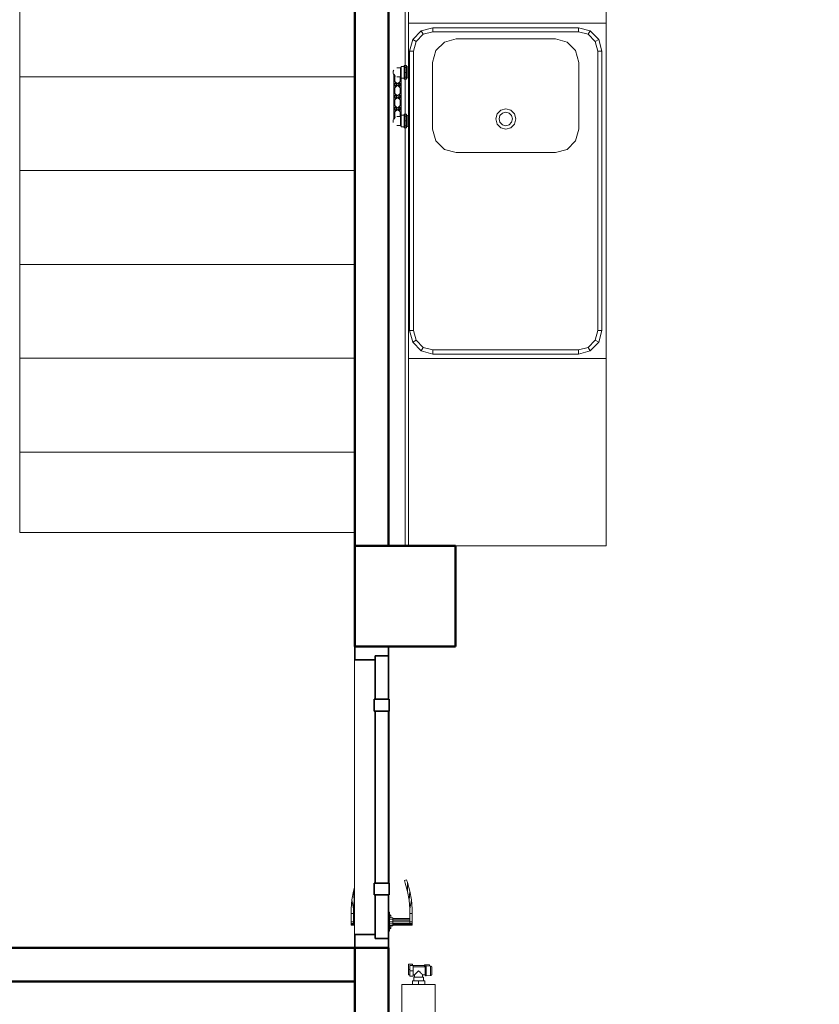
# Model space of a CAD drawing. Header units: millimetres. Extents: x 106 to 22495, y 2709 to 43185.
# Tile 51 of 76: x 14730 to 17115, y 37307 to 40246. Entities that reach past the tile are written whole.
import ezdxf

# ---------------------------------------------------------------- set-up
doc = ezdxf.new("R2010")
doc.units = ezdxf.units.MM
doc.linetypes.add('ADSK_Скрыто', pattern=[300, 150, -150])
for name, color, linetype, lineweight in [('A-COLS-____-MCUT', 52, 'Continuous', 50), ('A-COLS-____-OTLN', 52, 'Continuous', 20), ('A-DETL-____-HDLN', 90, 'ADSK_Скрыто', 9), ('A-DOOR-____-MCUT', 31, 'Continuous', 35), ('A-DOOR-____-OTLN', 31, 'Continuous', 20), ('A-GENM-____-MCUT', 13, 'Continuous', 50), ('A-GENM-____-OTLN', 13, 'Continuous', 20), ('A-WALL-____-MCUT', 113, 'Continuous', 50), ('A-WALL-____-OTLN', 113, 'Continuous', 20), ('I-FURN-____-MCUT', 30, 'Continuous', 9), ('I-FURN-____-OTLN', 30, 'Continuous', 20), ('M-EQPM-____-OTLN', 50, 'Continuous', 20), ('S-STRS-____-OTLN', 31, 'Continuous', 20)]:
    doc.layers.add(name, color=color, linetype=linetype, lineweight=lineweight)

# ---------------------------------------------------------------- blocks, each defined once
blk = doc.blocks.new('Family - 83 new-609542-В_Этаж 03_Вентиляция')
at = {"layer": 'S-STRS-____-OTLN', "color": 253}
for p, q in [((100, 220), (1100, 220)), ((100, 220), (100, -60)), ((100, -60), (1100, -60)), ((100, -60), (100, -340)), ((100, -340), (1100, -340)), ((100, -340), (100, -620)), ((100, -620), (1100, -620)), ((100, -620), (100, -900)), ((100, -900), (1100, -900)), ((100, -900), (100, -1180)), ((100, -1180), (1100, -1180)), ((100, -1180), (100, -1460)), ((100, -1460), (1100, -1460)), ((100, -1460), (100, -1740)), ((100, -1740), (1100, -1740)), ((100, -1740), (100, -2020)), ((100, -2020), (1100, -2020)), ((100, -2020), (100, -2300)), ((100, -2300), (1100, -2300)), ((100, -2300), (100, -2580)), ((100, -2580), (1100, -2580))]:
    blk.add_line(p, q, dxfattribs=at)
blk = doc.blocks.new('Family - Concrete - Structural-609543-В_Этаж 03_Вентиляция')
blk.add_blockref('Family - 83 new-609542-В_Этаж 03_Вентиляция', (0, 0))
blk = doc.blocks.new('Family - 83 new-609544-В_Этаж 03_Вентиляция')
at = {"layer": 'S-STRS-____-OTLN', "color": 253}
for p, q in [((-1000, -2300), (0, -2300)), ((0, -2580), (0, -2300)), ((100, -2580), (0, -2580)), ((-1000, -3580), (1100, -3580))]:
    blk.add_line(p, q, dxfattribs=at)
blk = doc.blocks.new('Family - Concrete - Structural-609545-В_Этаж 03_Вентиляция')
blk.add_blockref('Family - 83 new-609544-В_Этаж 03_Вентиляция', (0, 0))
blk = doc.blocks.new('Family - 83 new-609546-В_Этаж 03_Вентиляция')
at = {"layer": 'S-STRS-____-OTLN', "color": 253}
for p, q in [((-1000, 180), (0, 180)), ((0, 180), (0, -60)), ((-1000, -60), (0, -60)), ((0, -60), (0, -340)), ((-1000, -340), (0, -340)), ((0, -340), (0, -620)), ((-1000, -620), (0, -620)), ((0, -620), (0, -900)), ((-1000, -900), (0, -900)), ((0, -900), (0, -1180)), ((-1000, -1180), (0, -1180)), ((0, -1180), (0, -1460)), ((-1000, -1460), (0, -1460)), ((0, -1460), (0, -1740)), ((-1000, -1740), (0, -1740)), ((0, -1740), (0, -2020)), ((0, -2020), (-1000, -2020)), ((0, -2020), (0, -2300))]:
    blk.add_line(p, q, dxfattribs=at)
blk = doc.blocks.new('Family - Concrete - Structural-609547-В_Этаж 03_Вентиляция')
blk.add_blockref('Family - 83 new-609546-В_Этаж 03_Вентиляция', (0, 0))
blk = doc.blocks.new('Family - STAIR - 002-609548-В_Этаж 03_Вентиляция')
for name in ['Family - Concrete - Structural-609543-В_Этаж 03_Вентиляция', 'Family - Concrete - Structural-609547-В_Этаж 03_Вентиляция', 'Family - Concrete - Structural-609545-В_Этаж 03_Вентиляция']:
    blk.add_blockref(name, (0, 0))
blk = doc.blocks.new('Прямая форма - 83 new-608876-В_Этаж 03_Вентиляция')
at = {"layer": 'A-DOOR-____-MCUT', "color": 53}
for p, q in [((-422, 0), (-450, 0)), ((-450, 0), (-450, -100)), ((-422, -40), (-422, 0)), ((-292, 0), (-422, 0)), ((-422, 0), (-422, -40)), ((-257, 2.5), (-292, 2.5)), ((-292, 2.5), (-292, -42.5)), ((-292, -40), (-292, 0)), ((-257, -42.5), (-257, 2.5)), ((257, 0), (-257, 0)), ((-257, 0), (-257, -40)), ((292, 2.5), (257, 2.5)), ((257, 2.5), (257, -42.5)), ((257, -40), (257, 0)), ((292, -42.5), (292, 2.5)), ((422, 0), (292, 0)), ((292, 0), (292, -40)), ((450, 0), (422, 0)), ((422, 0), (422, -40)), ((422, -40), (422, 0)), ((450, -100), (450, 0)), ((-410, -40), (-422, -40)), ((-422, -40), (-292, -40)), ((-410, -100), (-410, -40)), ((-292, -42.5), (-257, -42.5)), ((-257, -40), (257, -40)), ((257, -42.5), (292, -42.5)), ((292, -40), (422, -40)), ((410, -40), (410, -100)), ((422, -40), (410, -40)), ((-450, -100), (-410, -100)), ((410, -100), (450, -100))]:
    blk.add_line(p, q, dxfattribs=at)
at = {"layer": 'A-DOOR-____-OTLN', "color": 253}
for p, q in [((254.6, 57.1), (280.5, 64)), ((280.5, 64), (306.9, 68.7)), ((280.5, 64), (307.8, 61.7)), ((307.8, 61.7), (282, 57.2)), ((333.6, 71), (306.9, 68.7)), ((306.9, 68.7), (333.9, 64)), ((307.8, 61.7), (333.9, 64)), ((347, 71), (333.6, 71)), ((333.9, 64), (347, 64)), ((347, 64), (347, 71)), ((347, 71), (372, 71)), ((347, 64), (347, 71)), ((372, 64), (347, 64)), ((362, 13), (362, 64)), ((363.3, 64), (363.3, 13)), ((367, 64), (367, 13)), ((372, 71), (377, 71)), ((372, 64), (372, 71)), ((372, 13), (372, 64)), ((377, 64), (372, 64)), ((377, 64), (372, 64)), ((377, 71), (380.7, 71)), ((377, 64), (377, 71)), ((377, 13), (377, 64)), ((377, 64), (380.7, 64)), ((380.7, 64), (377, 64)), ((380.7, 71), (382, 71)), ((380.7, 64), (380.7, 71)), ((380.7, 64), (382, 64)), ((380.7, 13), (380.7, 64)), ((382, 64), (380.7, 64)), ((382, 64), (382, 71)), ((382, 13), (382, 64)), ((246.5, 54.1), (254.6, 57.1)), ((248.8, 47.5), (246.5, 54.1)), ((256.7, 50.4), (248.8, 47.5)), ((254.6, 57.1), (282, 57.2)), ((282, 57.2), (256.7, 50.4)), ((-257, 2.5), (-253.6, 2.5)), ((-253.6, 2.5), (-250.3, 2.5)), ((-253.6, 1), (-253.6, 2.5)), ((-250.3, 2.5), (-247, 2.5)), ((-250.3, 1), (-250.3, 2.5)), ((-247, 2.5), (-243.9, 2.5)), ((-247, 1), (-247, 2.5)), ((-243.9, 2.5), (-240.9, 2.5)), ((-243.9, 1), (-243.9, 2.5)), ((-240.9, 2.5), (-238, 2.5)), ((-240.9, 1), (-240.9, 2.5)), ((-238, 2.5), (-235.3, 2.5)), ((-238, 1), (-238, 2.5)), ((-235.3, 2.5), (-232.7, 2.5)), ((-235.3, 1), (-235.3, 2.5)), ((-232.7, 2.5), (-230.3, 2.5)), ((-232.7, 1), (-232.7, 2.5)), ((-230.3, 2.5), (-227.9, 2.5)), ((-230.3, 1), (-230.3, 2.5)), ((-227.9, 2.5), (-225.8, 2.5)), ((-227.9, 1), (-227.9, 2.5)), ((-225.8, 2.5), (-223.8, 2.5)), ((-225.8, 1), (-225.8, 2.5)), ((-223.8, 2.5), (-222, 2.5)), ((-223.8, 1), (-223.8, 2.5)), ((-222, 2.5), (0, 2.5)), ((-222, 1), (-222, 2.5)), ((0, 2.5), (222, 2.5)), ((222, 2.5), (223.8, 2.5)), ((222, 1), (222, 2.5)), ((223.8, 2.5), (225.8, 2.5)), ((223.8, 1), (223.8, 2.5)), ((225.8, 2.5), (227.9, 2.5)), ((225.8, 1), (225.8, 2.5)), ((227.9, 2.5), (230.3, 2.5)), ((227.9, 1), (227.9, 2.5)), ((230.3, 2.5), (232.7, 2.5)), ((230.3, 1), (230.3, 2.5)), ((232.7, 2.5), (235.3, 2.5)), ((232.7, 1), (232.7, 2.5)), ((235.3, 2.5), (238, 2.5)), ((235.3, 1), (235.3, 2.5)), ((238, 2.5), (240.9, 2.5)), ((238, 1), (238, 2.5)), ((240.9, 2.5), (243.9, 2.5)), ((240.9, 1), (240.9, 2.5)), ((243.9, 2.5), (247, 2.5)), ((243.9, 1), (243.9, 2.5)), ((247, 2.5), (250.3, 2.5)), ((247, 1), (247, 2.5)), ((250.3, 2.5), (253.6, 2.5)), ((250.3, 1), (250.3, 2.5)), ((253.6, 2.5), (257, 2.5)), ((253.6, 1), (253.6, 2.5)), ((400.5, 3), (343.5, 3)), ((343.5, 3), (343.5, 1)), ((350, 3), (352, 7)), ((354.7, 7), (352, 7)), ((352.9, 3), (354.7, 7)), ((354.7, 7), (359.4, 7)), ((359, 3), (360, 13)), ((361.6, 13), (360, 13)), ((360.7, 3), (361.6, 13)), ((361.6, 13), (366, 13)), ((366, 13), (365.5, 3)), ((366, 13), (372, 13)), ((372, 13), (378, 13)), ((372, 13), (372, 3)), ((378, 13), (382.4, 13)), ((378, 13), (378.5, 3)), ((382.4, 13), (384, 13)), ((382.4, 13), (383.3, 3)), ((384, 13), (385, 3)), ((384.6, 7), (389.3, 7)), ((389.3, 7), (392, 7)), ((389.3, 7), (391.1, 3)), ((392, 7), (394, 3)), ((400.5, 1), (400.5, 3)), ((280.5, -104), (269.3, -101)), ((307.8, -101.7), (280.5, -104)), ((280.5, -104), (306.9, -108.7)), ((303.7, -101), (307.8, -101.7)), ((333.9, -104), (306.9, -108.7)), ((306.9, -108.7), (333.6, -111)), ((307.8, -101.7), (333.9, -104)), ((333.6, -111), (347, -111)), ((347, -104), (333.9, -104)), ((347, -111), (347, -104)), ((347, -104), (372, -104)), ((347, -111), (347, -104)), ((372, -111), (347, -111)), ((362, -104), (362, -101)), ((363.3, -101), (363.3, -104)), ((367, -101), (367, -104)), ((372, -104), (372, -101)), ((377, -104), (372, -104)), ((372, -104), (377, -104)), ((372, -111), (372, -104)), ((377, -111), (372, -111)), ((377, -104), (377, -101)), ((380.7, -104), (377, -104)), ((377, -104), (380.7, -104)), ((377, -111), (377, -104)), ((380.7, -111), (377, -111)), ((380.7, -104), (380.7, -101)), ((382, -104), (380.7, -104)), ((380.7, -104), (382, -104)), ((380.7, -111), (380.7, -104)), ((382, -111), (380.7, -111)), ((382, -104), (382, -101)), ((382, -111), (382, -104))]:
    blk.add_line(p, q, dxfattribs=at)
blk = doc.blocks.new('Прямая форма - DOO - 006-611937-В_Этаж 03_Вентиляция')
blk.add_blockref('Прямая форма - 83 new-608876-В_Этаж 03_Вентиляция', (450, 100))
blk = doc.blocks.new('Прямая форма - 83 new-611976-В_Этаж 03_Вентиляция')
at = {"layer": 'I-FURN-____-MCUT', "color": 133}
for p, q in [((0, 0), (-2400, 0)), ((-2400, 0), (-2400, -10)), ((0, -2142.9), (0, 0)), ((-2400, -10), (-10, -10)), ((-10, -10), (-10, -2142.9)), ((-10, -2142.9), (0, -2142.9))]:
    blk.add_line(p, q, dxfattribs=at)
at = {"layer": 'I-FURN-____-OTLN', "color": 253}
for p, q in [((-1840.4, -600), (-1840.4, -10)), ((-1840.4, -600), (-1840.4, -10)), ((-1818, -48), (-1792.4, -22.4)), ((-1792.4, -22.4), (-1757.4, -13)), ((-1792.4, -22.4), (-1786.4, -32.8)), ((-1757.4, -25), (-1786.4, -32.8)), ((-1757.4, -13), (-923.4, -13)), ((-1757.4, -25), (-1757.4, -13)), ((-923.4, -25), (-1757.4, -25)), ((-923.4, -13), (-888.4, -22.4)), ((-923.4, -25), (-923.4, -13)), ((-894.4, -32.8), (-923.4, -25)), ((-894.4, -32.8), (-888.4, -22.4)), ((-888.4, -22.4), (-862.8, -48)), ((-840.4, -10), (-840.4, -600)), ((-840.4, -600), (-840.4, -10)), ((-1827.4, -83), (-1818, -48)), ((-1807.7, -54), (-1818, -48)), ((-1807.7, -54), (-1815.4, -83)), ((-1786.4, -32.8), (-1807.7, -54)), ((-873.2, -54), (-894.4, -32.8)), ((-873.2, -54), (-862.8, -48)), ((-865.4, -83), (-873.2, -54)), ((-862.8, -48), (-853.4, -83)), ((-1827.4, -517), (-1827.4, -83)), ((-1815.4, -83), (-1827.4, -83)), ((-1815.4, -83), (-1815.4, -517)), ((-1155.9, -82), (-1190.9, -91.4)), ((-956.9, -82), (-1155.9, -82)), ((-921.9, -91.4), (-956.9, -82)), ((-865.4, -517), (-865.4, -83)), ((-865.4, -83), (-853.4, -83)), ((-853.4, -83), (-853.4, -517)), ((-1216.5, -117), (-1225.9, -152)), ((-1190.9, -91.4), (-1216.5, -117)), ((-896.3, -117), (-921.9, -91.4)), ((-886.9, -152), (-896.3, -117)), ((-2400, -150), (-2400, -600)), ((-1225.9, -152), (-1225.9, -448)), ((-886.9, -448), (-886.9, -152)), ((-1155.9, -300), (-1151.9, -285)), ((-1151.9, -285), (-1140.9, -274)), ((-1145.9, -300), (-1143.2, -290)), ((-1143.2, -290), (-1135.9, -282.7)), ((-1140.9, -274), (-1125.9, -270)), ((-1135.9, -282.7), (-1125.9, -280)), ((-1125.9, -270), (-1110.9, -274)), ((-1125.9, -280), (-1115.9, -282.7)), ((-1115.9, -282.7), (-1108.6, -290)), ((-1110.9, -274), (-1099.9, -285)), ((-1108.6, -290), (-1105.9, -300)), ((-1099.9, -285), (-1095.9, -300)), ((-1151.9, -315), (-1155.9, -300)), ((-1140.9, -326), (-1151.9, -315)), ((-1143.2, -310), (-1145.9, -300)), ((-1135.9, -317.3), (-1143.2, -310)), ((-1125.9, -320), (-1135.9, -317.3)), ((-1115.9, -317.3), (-1125.9, -320)), ((-1108.6, -310), (-1115.9, -317.3)), ((-1099.9, -315), (-1110.9, -326)), ((-1105.9, -300), (-1108.6, -310)), ((-1095.9, -300), (-1099.9, -315)), ((-1125.9, -330), (-1140.9, -326)), ((-1110.9, -326), (-1125.9, -330)), ((-1225.9, -448), (-1216.5, -483)), ((-896.3, -483), (-886.9, -448)), ((-1216.5, -483), (-1190.9, -508.6)), ((-921.9, -508.6), (-896.3, -483)), ((-1818, -552), (-1827.4, -517)), ((-1815.4, -517), (-1827.4, -517)), ((-1815.4, -517), (-1807.7, -546)), ((-1190.9, -508.6), (-1155.9, -518)), ((-1155.9, -518), (-956.9, -518)), ((-956.9, -518), (-921.9, -508.6)), ((-873.2, -546), (-865.4, -517)), ((-865.4, -517), (-853.4, -517)), ((-853.4, -517), (-862.8, -552)), ((-1807.7, -546), (-1818, -552)), ((-1792.4, -577.6), (-1818, -552)), ((-1807.7, -546), (-1786.4, -567.2)), ((-894.4, -567.2), (-873.2, -546)), ((-862.8, -552), (-888.4, -577.6)), ((-873.2, -546), (-862.8, -552)), ((-1786.4, -567.2), (-1792.4, -577.6)), ((-1757.4, -587), (-1792.4, -577.6)), ((-1786.4, -567.2), (-1757.4, -575)), ((-1757.4, -575), (-923.4, -575)), ((-1757.4, -575), (-1757.4, -587)), ((-923.4, -587), (-1757.4, -587)), ((-923.4, -575), (-894.4, -567.2)), ((-923.4, -575), (-923.4, -587)), ((-888.4, -577.6), (-923.4, -587)), ((-894.4, -567.2), (-888.4, -577.6)), ((-2400, -600), (-1840.4, -600)), ((-840.4, -600), (-1840.4, -600)), ((-600, -600), (-840.4, -600)), ((-600, -2142.9), (-600, -600)), ((-510, -1360.7), (-530, -1380.7)), ((-510, -1360.7), (-530, -1380.7)), ((-530, -1380.7), (-530, -1880.7)), ((-530, -1380.7), (-530, -1880.7)), ((-90, -1360.7), (-510, -1360.7)), ((-90, -1360.7), (-510, -1360.7)), ((-410, -1380.7), (-427.4, -1382.2)), ((-392.6, -1382.2), (-410, -1380.7)), ((-70, -1380.7), (-90, -1360.7)), ((-70, -1380.7), (-90, -1360.7)), ((-70, -1880.7), (-70, -1380.7)), ((-70, -1880.7), (-70, -1380.7)), ((-474.3, -1404.1), (-486.6, -1416.4)), ((-460, -1394.1), (-474.3, -1404.1)), ((-444.2, -1386.7), (-460, -1394.1)), ((-427.4, -1382.2), (-444.2, -1386.7)), ((-375.8, -1386.7), (-392.6, -1382.2)), ((-360, -1394.1), (-375.8, -1386.7)), ((-345.7, -1404.1), (-360, -1394.1)), ((-333.4, -1416.4), (-345.7, -1404.1)), ((-205.7, -1410.2), (-217.5, -1415.8)), ((-193, -1406.8), (-205.7, -1410.2)), ((-180, -1405.7), (-193, -1406.8)), ((-167, -1406.8), (-180, -1405.7)), ((-154.3, -1410.2), (-167, -1406.8)), ((-142.5, -1415.8), (-154.3, -1410.2)), ((-496.6, -1430.7), (-504, -1446.5)), ((-486.6, -1416.4), (-496.6, -1430.7)), ((-323.4, -1430.7), (-333.4, -1416.4)), ((-316, -1446.5), (-323.4, -1430.7)), ((-237.5, -1432.5), (-245, -1443.2)), ((-228.2, -1423.3), (-237.5, -1432.5)), ((-217.5, -1415.8), (-228.2, -1423.3)), ((-131.8, -1423.3), (-142.5, -1415.8)), ((-122.5, -1432.5), (-131.8, -1423.3)), ((-115, -1443.2), (-122.5, -1432.5)), ((-508.5, -1463.3), (-510, -1480.7)), ((-504, -1446.5), (-508.5, -1463.3)), ((-311.5, -1463.3), (-316, -1446.5)), ((-310, -1480.7), (-311.5, -1463.3)), ((-253.9, -1467.7), (-255, -1480.7)), ((-250.5, -1455.1), (-253.9, -1467.7)), ((-245, -1443.2), (-250.5, -1455.1)), ((-109.5, -1455.1), (-115, -1443.2)), ((-106.1, -1467.7), (-109.5, -1455.1)), ((-105, -1480.7), (-106.1, -1467.7)), ((-510, -1480.7), (-508.5, -1498.1)), ((-508.5, -1498.1), (-504, -1514.9)), ((-316, -1514.9), (-311.5, -1498.1)), ((-311.5, -1498.1), (-310, -1480.7)), ((-255, -1480.7), (-253.9, -1493.7)), ((-253.9, -1493.7), (-250.5, -1506.4)), ((-109.5, -1506.4), (-106.1, -1493.7)), ((-106.1, -1493.7), (-105, -1480.7)), ((-504, -1514.9), (-496.6, -1530.7)), ((-323.4, -1530.7), (-316, -1514.9)), ((-250.5, -1506.4), (-245, -1518.2)), ((-245, -1518.2), (-237.5, -1528.9)), ((-122.5, -1528.9), (-115, -1518.2)), ((-115, -1518.2), (-109.5, -1506.4)), ((-496.6, -1530.7), (-486.6, -1545)), ((-486.6, -1545), (-474.3, -1557.3)), ((-474.3, -1557.3), (-460, -1567.3)), ((-360, -1567.3), (-345.7, -1557.3)), ((-345.7, -1557.3), (-333.4, -1545)), ((-333.4, -1545), (-323.4, -1530.7)), ((-237.5, -1528.9), (-228.2, -1538.2)), ((-228.2, -1538.2), (-217.5, -1545.7)), ((-217.5, -1545.7), (-205.7, -1551.2)), ((-205.7, -1551.2), (-193, -1554.6)), ((-193, -1554.6), (-180, -1555.7)), ((-180, -1555.7), (-167, -1554.6)), ((-167, -1554.6), (-154.3, -1551.2)), ((-154.3, -1551.2), (-142.5, -1545.7)), ((-142.5, -1545.7), (-131.8, -1538.2)), ((-131.8, -1538.2), (-122.5, -1528.9)), ((-460, -1567.3), (-444.2, -1574.7)), ((-444.2, -1574.7), (-427.4, -1579.2)), ((-427.4, -1579.2), (-410, -1580.7)), ((-410, -1580.7), (-392.6, -1579.2)), ((-392.6, -1579.2), (-375.8, -1574.7)), ((-375.8, -1574.7), (-360, -1567.3)), ((-254.3, -1704.1), (-266.6, -1716.4)), ((-240, -1694.1), (-254.3, -1704.1)), ((-224.2, -1686.7), (-240, -1694.1)), ((-207.4, -1682.2), (-224.2, -1686.7)), ((-190, -1680.7), (-207.4, -1682.2)), ((-172.6, -1682.2), (-190, -1680.7)), ((-155.8, -1686.7), (-172.6, -1682.2)), ((-140, -1694.1), (-155.8, -1686.7)), ((-125.7, -1704.1), (-140, -1694.1)), ((-113.4, -1716.4), (-125.7, -1704.1)), ((-467.5, -1732.5), (-475, -1743.2)), ((-458.2, -1723.3), (-467.5, -1732.5)), ((-447.5, -1715.8), (-458.2, -1723.3)), ((-435.7, -1710.2), (-447.5, -1715.8)), ((-423, -1706.8), (-435.7, -1710.2)), ((-410, -1705.7), (-423, -1706.8)), ((-397, -1706.8), (-410, -1705.7)), ((-384.3, -1710.2), (-397, -1706.8)), ((-372.5, -1715.8), (-384.3, -1710.2)), ((-361.8, -1723.3), (-372.5, -1715.8)), ((-352.5, -1732.5), (-361.8, -1723.3)), ((-345, -1743.2), (-352.5, -1732.5)), ((-276.6, -1730.7), (-284, -1746.5)), ((-266.6, -1716.4), (-276.6, -1730.7)), ((-103.4, -1730.7), (-113.4, -1716.4)), ((-96, -1746.5), (-103.4, -1730.7)), ((-480.5, -1755.1), (-483.9, -1767.7)), ((-475, -1743.2), (-480.5, -1755.1)), ((-339.5, -1755.1), (-345, -1743.2)), ((-336.1, -1767.7), (-339.5, -1755.1)), ((-288.5, -1763.3), (-290, -1780.7)), ((-284, -1746.5), (-288.5, -1763.3)), ((-91.5, -1763.3), (-96, -1746.5)), ((-90, -1780.7), (-91.5, -1763.3)), ((-483.9, -1767.7), (-485, -1780.7)), ((-485, -1780.7), (-483.9, -1793.7)), ((-335, -1780.7), (-336.1, -1767.7)), ((-336.1, -1793.7), (-335, -1780.7)), ((-290, -1780.7), (-288.5, -1798.1)), ((-91.5, -1798.1), (-90, -1780.7)), ((-483.9, -1793.7), (-480.5, -1806.4)), ((-480.5, -1806.4), (-475, -1818.2)), ((-475, -1818.2), (-467.5, -1828.9)), ((-352.5, -1828.9), (-345, -1818.2)), ((-345, -1818.2), (-339.5, -1806.4)), ((-339.5, -1806.4), (-336.1, -1793.7)), ((-288.5, -1798.1), (-284, -1814.9)), ((-284, -1814.9), (-276.6, -1830.7)), ((-103.4, -1830.7), (-96, -1814.9)), ((-96, -1814.9), (-91.5, -1798.1)), ((-467.5, -1828.9), (-458.2, -1838.2)), ((-458.2, -1838.2), (-447.5, -1845.7)), ((-447.5, -1845.7), (-435.7, -1851.2)), ((-435.7, -1851.2), (-423, -1854.6)), ((-397, -1854.6), (-384.3, -1851.2)), ((-384.3, -1851.2), (-372.5, -1845.7)), ((-372.5, -1845.7), (-361.8, -1838.2)), ((-361.8, -1838.2), (-352.5, -1828.9)), ((-276.6, -1830.7), (-266.6, -1845)), ((-266.6, -1845), (-254.3, -1857.3)), ((-125.7, -1857.3), (-113.4, -1845)), ((-113.4, -1845), (-103.4, -1830.7)), ((-530, -1880.7), (-510, -1900.7)), ((-530, -1880.7), (-510, -1900.7)), ((-423, -1854.6), (-410, -1855.7)), ((-410, -1855.7), (-397, -1854.6)), ((-254.3, -1857.3), (-240, -1867.3)), ((-240, -1867.3), (-224.2, -1874.7)), ((-224.2, -1874.7), (-207.4, -1879.2)), ((-207.4, -1879.2), (-190, -1880.7)), ((-190, -1880.7), (-172.6, -1879.2)), ((-172.6, -1879.2), (-155.8, -1874.7)), ((-155.8, -1874.7), (-140, -1867.3)), ((-140, -1867.3), (-125.7, -1857.3)), ((-70, -1880.7), (-90, -1900.7)), ((-90, -1900.7), (-70, -1880.7)), ((-90, -1900.7), (-510, -1900.7)), ((-510, -1900.7), (-90, -1900.7)), ((-10, -2142.9), (-600, -2142.9))]:
    blk.add_line(p, q, dxfattribs=at)
blk = doc.blocks.new('Прямая форма - FU - 053-611977-В_Этаж 03_Вентиляция')
blk.add_blockref('Прямая форма - 83 new-611976-В_Этаж 03_Вентиляция', (0, 0))
blk = doc.blocks.new('Прямая форма - 83 new-612035-В_Этаж 03_Вентиляция')
at = {"layer": 'A-WALL-____-MCUT', "color": 9}
for p, q in [((1649.6, 100), (900, 100)), ((900, 100), (900, 0)), ((1649.6, 0), (1649.6, 100)), ((900, 0), (1649.6, 0))]:
    blk.add_line(p, q, dxfattribs=at)
blk = doc.blocks.new('Прямая форма - SW - 011-612036-В_Этаж 03_Вентиляция')
blk.add_blockref('Прямая форма - 83 new-612035-В_Этаж 03_Вентиляция', (0, 0))
blk = doc.blocks.new('Family - DOO - 006-612038-В_Этаж 03_Вентиляция')
at = {"layer": 'A-GENM-____-MCUT', "lineweight": 9}
for p, q in [((450, 101), (-450, 101)), ((-450, 101), (-450, -1)), ((450, -1), (450, 101)), ((-450, -1), (450, -1))]:
    blk.add_line(p, q, dxfattribs=at)
blk = doc.blocks.new('Прямая форма - 83 new-612756-В_Этаж 03_Вентиляция')
at = {"layer": 'A-COLS-____-MCUT', "color": 9}
for p, q in [((26910.3, 38675.8), (26610.3, 38675.8)), ((26610.3, 38675.8), (26610.3, 38375.8)), ((26910.3, 38375.8), (26910.3, 38675.8)), ((26610.3, 38375.8), (26910.3, 38375.8))]:
    blk.add_line(p, q, dxfattribs=at)
blk = doc.blocks.new('Прямая форма - CRE - 002-612757-В_Этаж 03_Вентиляция')
blk.add_blockref('Прямая форма - 83 new-612756-В_Этаж 03_Вентиляция', (-26760.3, -38525.8))
blk = doc.blocks.new('Прямая форма - 83 new-612873-В_Этаж 03_Вентиляция')
at = {"layer": 'A-WALL-____-MCUT', "color": 9}
for p, q in [((0, 100), (0, 0)), ((1261.5, 100), (0, 100)), ((3800, 100), (1301.5, 100)), ((3800, 0), (3800, 100)), ((0, 0), (3800, 0))]:
    blk.add_line(p, q, dxfattribs=at)
blk = doc.blocks.new('Прямая форма - SW - 007-612874-В_Этаж 03_Вентиляция')
blk.add_blockref('Прямая форма - 83 new-612873-В_Этаж 03_Вентиляция', (0, 0))
blk = doc.blocks.new('Прямая форма - 83 new-613557-В_Этаж 03_Вентиляция')
at = {"layer": 'A-WALL-____-MCUT', "color": 9}
for p, q in [((0, 100), (0, 0)), ((2100, 100), (0, 100)), ((2100, 0), (2100, 100)), ((0, 0), (2100, 0))]:
    blk.add_line(p, q, dxfattribs=at)
blk = doc.blocks.new('Прямая форма - SW - 010-613558-В_Этаж 03_Вентиляция')
blk.add_blockref('Прямая форма - 83 new-613557-В_Этаж 03_Вентиляция', (0, 0))
blk = doc.blocks.new('Прямая форма - CRE - 002-613581-В_Этаж 03_Вентиляция')
blk.add_blockref('Прямая форма - 83 new-612756-В_Этаж 03_Вентиляция', (-26760.3, -38525.8))
blk = doc.blocks.new('83 new_ifc_RVT-1-В_Этаж 03_Вентиляция')
at = {"layer": 'A-COLS-____-OTLN', "color": 253, "lineweight": 20}
for name in ['Прямая форма - CRE - 002-612757-В_Этаж 03_Вентиляция', 'Прямая форма - CRE - 002-613581-В_Этаж 03_Вентиляция']:
    blk.add_blockref(name, (26760.3, 38525.8), dxfattribs=at)
at = {"layer": 'A-DOOR-____-OTLN', "color": 253, "lineweight": 20, "rotation": 270}
blk.add_blockref('Прямая форма - DOO - 006-611937-В_Этаж 03_Вентиляция', (26610.3, 38375.8), dxfattribs=at)
at = {"layer": 'A-GENM-____-OTLN', "color": 253, "lineweight": 20, "rotation": 270}
blk.add_blockref('Family - DOO - 006-612038-В_Этаж 03_Вентиляция', (26610.3, 37925.8), dxfattribs=at)
at = {"layer": 'A-WALL-____-OTLN', "color": 253, "lineweight": 20, "rotation": 270}
for name, p in [('Прямая форма - SW - 007-612874-В_Этаж 03_Вентиляция', (26610.3, 42475.8)), ('Прямая форма - SW - 011-612036-В_Этаж 03_Вентиляция', (26610.3, 38375.8))]:
    blk.add_blockref(name, p, dxfattribs=at)
at = {"layer": 'A-WALL-____-OTLN', "color": 253, "lineweight": 20}
blk.add_blockref('Прямая форма - SW - 010-613558-В_Этаж 03_Вентиляция', (24510.3, 37375.8), dxfattribs=at)
at = {"layer": 'I-FURN-____-OTLN', "color": 253, "lineweight": 20, "rotation": 90}
blk.add_blockref('Прямая форма - FU - 053-611977-В_Этаж 03_Вентиляция', (26760.3, 41075.8), dxfattribs=at)
at = {"layer": 'S-STRS-____-OTLN', "color": 253, "lineweight": 20, "rotation": 180}
blk.add_blockref('Family - STAIR - 002-609548-В_Этаж 03_Вентиляция', (25610.3, 38895.8), dxfattribs=at)
blk = doc.blocks.new('VTp_724_0 Водорозетка двойная - VTp_724_0-V6-В_Этаж 03_Вентиляция')
at = {"layer": 'M-EQPM-____-OTLN'}
for p, q in [((-88.9, 32), (-89.8, 27.2)), ((-56.2, 32), (-88.9, 32)), ((-55.3, 27.2), (-56.2, 32)), ((56.1, 32), (55.2, 27.2)), ((88.8, 32), (56.1, 32)), ((89.7, 27.2), (88.8, 32)), ((-92.6, 26.1), (-86.7, 26.1)), ((-92.6, 19.4), (-92.6, 26.1)), ((-86.7, 19.4), (-92.6, 19.4)), ((-89.8, 27.2), (-89.8, 26.1)), ((-55.3, 27.2), (-89.8, 27.2)), ((-89.8, 19.4), (-89.8, 10.4)), ((-89.8, 10.4), (-85.9, 8.8)), ((-56, 10.4), (-89.8, 10.4)), ((-86.7, 26.1), (-72.5, 26.1)), ((-86.7, 19.4), (-86.7, 26.1)), ((-72.5, 19.4), (-86.7, 19.4)), ((-85.9, 8.8), (-85.9, 0)), ((-60.1, 8.8), (-85.9, 8.8)), ((-72.5, 26.1), (-58.3, 26.1)), ((-72.5, 19.4), (-72.5, 26.1)), ((-58.3, 19.4), (-72.5, 19.4)), ((-60.1, 8.8), (-60.1, 8)), ((-60.1, 8), (-45.3, 8)), ((-59.1, 0), (-59.1, 8)), ((-58.3, 26.1), (-52.4, 26.1)), ((-58.3, 26.1), (-58.3, 19.4)), ((-52.4, 19.4), (-58.3, 19.4)), ((56, 11), (-56, 11)), ((-56, 11), (-56, 10.4)), ((-55.3, 26.1), (-55.3, 27.2)), ((-55.3, 11), (-55.3, 19.4)), ((-52.4, 19.4), (-52.4, 26.1)), ((-45.3, 8), (-38, 0)), ((-36, 2.2), (-41.2, 8)), ((-41.2, 8), (-30.8, 8)), ((-30.8, 8), (-36, 2.2)), ((-34, 0), (-26.7, 8)), ((-26.7, 8), (-9.3, 8)), ((-9.3, 8), (-2, 0)), ((0, 2.2), (-5.2, 8)), ((-5.2, 8), (5.2, 8)), ((5.2, 8), (0, 2.2)), ((2, 0), (9.3, 8)), ((9.3, 8), (26.7, 8)), ((26.7, 8), (34, 0)), ((30.8, 8), (41.2, 8)), ((36, 2.2), (30.8, 8)), ((41.2, 8), (36, 2.2)), ((38, 0), (45.3, 8)), ((45.3, 8), (60.1, 8)), ((52.4, 26.1), (58.3, 26.1)), ((52.4, 19.4), (52.4, 26.1)), ((58.3, 19.4), (52.4, 19.4)), ((55.2, 27.2), (55.2, 26.1)), ((55.2, 19.4), (55.2, 11)), ((89.7, 27.2), (55.2, 27.2)), ((56, 10.4), (56, 11)), ((89.7, 10.4), (56, 10.4)), ((58.3, 26.1), (72.5, 26.1)), ((58.3, 19.4), (58.3, 26.1)), ((72.5, 19.4), (58.3, 19.4)), ((59.1, 8), (59.1, 0)), ((85.9, 8.8), (60.1, 8.8)), ((60.1, 8), (60.1, 8.8)), ((72.5, 26.1), (86.7, 26.1)), ((72.5, 19.4), (72.5, 26.1)), ((86.7, 19.4), (72.5, 19.4)), ((85.9, 8.8), (89.7, 10.4)), ((85.9, 0), (85.9, 8.8)), ((86.7, 26.1), (92.6, 26.1)), ((86.7, 26.1), (86.7, 19.4)), ((92.6, 19.4), (86.7, 19.4)), ((89.7, 26.1), (89.7, 27.2)), ((89.7, 10.4), (89.7, 19.4)), ((92.6, 19.4), (92.6, 26.1)), ((-66.7, -11), (66.7, -11)), ((-45.3, -8), (-63, -8)), ((-38, 0), (-45.3, -8)), ((-41.2, -8), (-36, -2.2)), ((-30.8, -8), (-41.2, -8)), ((-36, -2.2), (-30.8, -8)), ((-26.7, -8), (-34, 0)), ((-9.3, -8), (-26.7, -8)), ((-2, 0), (-9.3, -8)), ((-5.2, -8), (0, -2.2)), ((5.2, -8), (-5.2, -8)), ((0, -2.2), (5.2, -8)), ((9.3, -8), (2, 0)), ((26.7, -8), (9.3, -8)), ((34, 0), (26.7, -8)), ((30.8, -8), (36, -2.2)), ((41.2, -8), (30.8, -8)), ((36, -2.2), (41.2, -8)), ((45.3, -8), (38, 0)), ((63, -8), (45.3, -8))]:
    blk.add_line(p, q, dxfattribs=at)
for centre, radius, start, end in [((-72.5, 0), 13.4, 180, 188.2152), ((-212.1, 402.2), 421.7, 291.1285, 291.7236), ((-72.5, 0), 13.4, 352.5609, 0), ((-72.5, 0), 13.4, 351.8321, 360), ((212.1, 402.2), 421.7, 248.2764, 248.8715), ((72.5, 0), 13.4, 180, 187.4391), ((72.5, 0), 13.4, 180, 188.1679), ((72.5, 0), 13.4, 351.7848, 0), ((-72.5, 0), 13.4, 240, 293.6489), ((-72.5, 0), 13.4, 296.8936, 306.3065), ((-72.5, 0), 13.4, 323.3436, 330.7909), ((-72.5, 0), 13.4, 323.0818, 328.7777), ((-72.5, 0), 13.4, 322.9736, 327.3258), ((72.5, 0), 13.4, 209.2091, 216.6564), ((72.5, 0), 13.4, 211.2223, 216.9182), ((72.5, 0), 13.4, 212.6742, 217.0264), ((72.5, 0), 13.4, 233.6935, 243.1064), ((72.5, 0), 13.4, 246.3511, 288.109)]:
    blk.add_arc(centre, radius, start, end, dxfattribs=at)
for points in [[(-63, -8), (-63.5, -8.6), (-64.7, -9.7), (-66, -10.6), (-66.7, -11)], [(66.7, -11), (66, -10.6), (64.7, -9.7), (63.5, -8.6), (63, -8)]]:
    blk.add_open_spline(points, degree=3, dxfattribs=at)
blk = doc.blocks.new('ADSK_Радиатор универсальный_Боковое подключение_Клапаны - Радиатор 600х500-1669070-В_Этаж 03_Вентиляция')
at = {"layer": 'A-DETL-____-HDLN', "flags": 128}
for points in [[(-303.8, 0), (-303.9, 0), (-303.9, 0), (-304, 0), (-304, 0), (-304, 0)], [(-304, 0), (-304, 0), (-304, 0), (-303.9, 0), (-303.8, 0), (-303.7, 0)], [(-300, 20), (-300, 20), (-300, 20), (-299.9, 20), (-299.9, 20), (-299.8, 20), (-299.7, 20)], [(-299.7, 20), (-299.8, 20), (-299.9, 20), (-299.9, 20), (-300, 20), (-300, 20), (-300, 20), (-300, 20)], [(-282, 20), (-282, 20), (-282, 20), (-282.1, 20), (-282.1, 20), (-282.2, 20), (-282.3, 20)], [(-282.2, 20), (-282.1, 20), (-282.1, 20), (-282, 20), (-282, 20), (-282, 20), (-282, 20)], [(-278, 0), (-278, 0), (-278, 0), (-278.1, 0), (-278.2, 0)], [(-278.2, 0), (-278.1, 0), (-278.1, 0), (-278, 0), (-278, 0), (-278, 0)]]:
    blk.add_lwpolyline(points, dxfattribs=at)
at = {"layer": 'M-EQPM-____-OTLN'}
for p, q in [((250, 30), (-250, 30)), ((-250, 30), (-250, -70)), ((-250, 30), (-250, -70)), ((250, 30), (-250, 30)), ((250, -70), (250, 30)), ((250, -70), (250, 30)), ((-308.5, 13), (-308.5, -2)), ((-305.2, 13), (-308.5, 13)), ((-304.9, 15.8), (-306, 2.3)), ((-276, 2.3), (-306, 2.3)), ((-277.1, 15.8), (-304.9, 15.8)), ((-303, 0), (-303, -36)), ((-279, -8), (-279, 0)), ((-276, 2.3), (-277.1, 15.8)), ((-308.5, -2), (-303, -2)), ((-307, -2), (-307, -36)), ((-279, 0), (-303, 0)), ((-272, -8), (-279, -8)), ((-261, -5.5), (-272, -5.5)), ((-272, -5.5), (-272, -7.4)), ((-272, -7.4), (-272, -34.5)), ((-261, -20), (-261, -1.5)), ((-261, -1.5), (-250, -1.5)), ((-261, -38.5), (-261, -20)), ((-261, -20), (-250, -20)), ((260, -8), (250, -8)), ((260, -9.1), (260, -8)), ((260, -9.2), (260, -10.1)), ((260, -9.2), (265, -9.2)), ((265, -10.1), (260, -10.1)), ((260, -18.9), (260, -10.2)), ((260, -19.1), (260, -20.9)), ((260, -19.1), (265, -19.1)), ((265, -20.9), (260, -20.9)), ((260, -29.8), (260, -21.1)), ((267, -9.2), (265, -9.2)), ((265, -10.1), (265, -9.2)), ((265, -10.1), (265, -19.1)), ((265, -20.9), (265, -19.1)), ((265, -20.9), (265, -29.9)), ((267, -30.8), (267, -9.2)), ((267, -9.5), (267, -9.2)), ((272, -17.5), (267, -17.5)), ((272, -22.5), (267, -22.5)), ((272, -22.5), (272, -17.5)), ((-311, -38), (-307, -38)), ((-311, -50), (-311, -38)), ((-295, -50), (-311, -50)), ((-307, -36), (-291, -36)), ((-307, -46), (-307, -36)), ((-291, -46), (-307, -46)), ((-295, -46), (-295, -50)), ((-279, -50), (-295, -50)), ((-291, -36), (-275, -36)), ((-291, -36), (-291, -46)), ((-275, -46), (-291, -46)), ((-279, -36), (-279, -32)), ((-279, -32), (-272, -32)), ((-279, -50), (-279, -46)), ((-275, -46), (-275, -36)), ((-272, -34.5), (-261, -34.5)), ((-261, -38.5), (-250, -38.5)), ((250, -32), (260, -32)), ((260, -29.9), (260, -30.8)), ((260, -29.9), (265, -29.9)), ((265, -30.8), (260, -30.8)), ((260, -32), (260, -30.9)), ((265, -30.8), (265, -29.9)), ((265, -30.8), (267, -30.8)), ((267, -30.8), (267, -30.5)), ((-250, -70), (250, -70)), ((-250, -70), (250, -70))]:
    blk.add_line(p, q, dxfattribs=at)
at = {"layer": 'M-EQPM-____-OTLN', "flags": 128}
for points in [[(-304, 0), (-304.1, 0), (-304.2, 0), (-304.2, 0), (-304.3, 0), (-304.4, 0), (-304.5, 0.1), (-304.6, 0.1), (-304.6, 0.1), (-304.7, 0.1), (-304.8, 0.2), (-304.9, 0.2), (-304.9, 0.2), (-305, 0.3), (-305.1, 0.3), (-305.1, 0.3), (-305.2, 0.4), (-305.3, 0.4), (-305.3, 0.5), (-305.4, 0.6), (-305.4, 0.6), (-305.5, 0.7), (-305.5, 0.7), (-305.6, 0.8), (-305.6, 0.9), (-305.7, 0.9), (-305.7, 1), (-305.8, 1.1), (-305.8, 1.1), (-305.8, 1.2), (-305.9, 1.3), (-305.9, 1.4), (-305.9, 1.4), (-305.9, 1.5), (-306, 1.6), (-306, 1.7), (-306, 1.7), (-306, 1.8), (-306, 1.9), (-306, 2), (-306, 2.1), (-306, 2.1), (-306, 2.2), (-306, 2.3), (-306, 2.3)], [(-304.9, 15.8), (-304.9, 16), (-304.8, 16.2), (-304.8, 16.4), (-304.7, 16.6), (-304.7, 16.8), (-304.6, 17), (-304.5, 17.2), (-304.4, 17.4), (-304.3, 17.5), (-304.2, 17.7), (-304.1, 17.9), (-304, 18), (-303.9, 18.2), (-303.7, 18.3), (-303.6, 18.5), (-303.4, 18.6), (-303.3, 18.8), (-303.1, 18.9), (-303, 19), (-302.8, 19.1), (-302.7, 19.2), (-302.5, 19.3), (-302.3, 19.4), (-302.1, 19.5), (-301.9, 19.6), (-301.8, 19.7), (-301.6, 19.7), (-301.4, 19.8), (-301.2, 19.9), (-301, 19.9), (-300.8, 19.9), (-300.6, 20), (-300.4, 20), (-300.2, 20), (-300, 20)], [(-301.6, 0), (-301.9, 0), (-302.1, 0), (-302.4, 0), (-302.6, 0), (-302.9, 0), (-303.1, 0), (-303.2, 0), (-303.4, 0), (-303.6, 0), (-303.7, 0), (-303.8, 0), (-303.9, 0), (-303.9, 0), (-304, 0), (-304, 0), (-304, 0)], [(-304, 0), (-304, 0), (-304, 0), (-303.9, 0), (-303.8, 0), (-303.7, 0), (-303.6, 0), (-303.5, 0), (-303.3, 0), (-303.2, 0), (-303, 0), (-302.8, 0), (-302.5, 0), (-302.3, 0), (-302, 0), (-301.7, 0), (-301.4, 0), (-301.1, 0), (-300.8, 0), (-300.4, 0), (-300.1, 0), (-299.7, 0), (-299.3, 0), (-298.9, 0), (-298.5, 0), (-298, 0), (-297.6, 0), (-297.1, 0), (-296.7, 0), (-296.2, 0), (-295.7, 0), (-295.2, 0), (-294.7, 0), (-294.2, 0), (-293.7, 0), (-293.2, 0), (-292.7, 0), (-292.2, 0), (-291.7, 0), (-291.1, 0), (-290.6, 0), (-290.1, 0), (-289.6, 0), (-289.1, 0), (-288.6, 0), (-288, 0), (-287.5, 0), (-287, 0), (-286.6, 0), (-286.1, 0), (-285.6, 0), (-285.1, 0), (-284.7, 0), (-284.2, 0), (-283.8, 0), (-283.3, 0), (-282.9, 0), (-282.5, 0), (-282.1, 0), (-281.8, 0), (-281.4, 0), (-281.1, 0), (-280.7, 0), (-280.4, 0), (-280.1, 0), (-279.9, 0), (-279.6, 0), (-279.4, 0), (-279.1, 0), (-278.9, 0), (-278.8, 0), (-278.6, 0), (-278.4, 0), (-278.3, 0), (-278.2, 0), (-278.1, 0), (-278.1, 0), (-278, 0), (-278, 0), (-278, 0)], [(-300, 20), (-300, 20), (-300, 20), (-299.9, 20), (-299.9, 20), (-299.8, 20), (-299.7, 20), (-299.6, 20), (-299.5, 20), (-299.4, 20), (-299.3, 20), (-299.1, 20), (-299, 20), (-298.8, 20), (-298.6, 20), (-298.4, 20), (-298.2, 20), (-298, 20), (-297.8, 20), (-297.5, 20), (-297.3, 20), (-297, 20), (-296.7, 20), (-296.5, 20), (-296.2, 20)], [(-282, 20), (-282, 20), (-282, 20), (-282.1, 20), (-282.1, 20), (-282.2, 20), (-282.3, 20), (-282.4, 20), (-282.5, 20), (-282.6, 20), (-282.7, 20), (-282.9, 20), (-283, 20), (-283.2, 20), (-283.4, 20), (-283.6, 20), (-283.8, 20), (-284, 20), (-284.2, 20), (-284.5, 20), (-284.7, 20), (-285, 20), (-285.3, 20), (-285.5, 20), (-285.8, 20), (-286.1, 20), (-286.4, 20), (-286.8, 20), (-287.1, 20), (-287.4, 20), (-287.7, 20), (-288.1, 20), (-288.4, 20), (-288.8, 20), (-289.1, 20), (-289.5, 20), (-289.8, 20), (-290.2, 20), (-290.5, 20), (-290.9, 20), (-291.3, 20), (-291.6, 20), (-292, 20), (-292.3, 20), (-292.7, 20), (-293, 20), (-293.4, 20), (-293.7, 20), (-294.1, 20), (-294.4, 20), (-294.7, 20), (-295.1, 20), (-295.4, 20), (-295.7, 20), (-296, 20), (-296.3, 20), (-296.6, 20), (-296.9, 20), (-297.1, 20), (-297.4, 20), (-297.6, 20), (-297.9, 20), (-298.1, 20), (-298.3, 20), (-298.5, 20), (-298.7, 20), (-298.9, 20), (-299.1, 20), (-299.2, 20), (-299.4, 20), (-299.5, 20), (-299.6, 20), (-299.7, 20), (-299.8, 20), (-299.9, 20), (-299.9, 20), (-300, 20), (-300, 20), (-300, 20), (-300, 20)], [(-285.7, 20), (-285.4, 20), (-285.1, 20), (-284.9, 20), (-284.6, 20), (-284.4, 20), (-284.1, 20), (-283.9, 20), (-283.7, 20), (-283.5, 20), (-283.3, 20), (-283.1, 20), (-282.9, 20), (-282.8, 20), (-282.6, 20), (-282.5, 20), (-282.4, 20), (-282.3, 20), (-282.2, 20), (-282.1, 20), (-282.1, 20), (-282, 20), (-282, 20), (-282, 20), (-282, 20)], [(-282, 20), (-281.8, 20), (-281.6, 20), (-281.4, 20), (-281.2, 19.9), (-281, 19.9), (-280.8, 19.9), (-280.6, 19.8), (-280.4, 19.7), (-280.2, 19.7), (-280.1, 19.6), (-279.9, 19.5), (-279.7, 19.4), (-279.5, 19.3), (-279.3, 19.2), (-279.2, 19.1), (-279, 19), (-278.9, 18.9), (-278.7, 18.8), (-278.6, 18.6), (-278.4, 18.5), (-278.3, 18.3), (-278.1, 18.2), (-278, 18), (-277.9, 17.9), (-277.8, 17.7), (-277.7, 17.5), (-277.6, 17.4), (-277.5, 17.2), (-277.4, 17), (-277.3, 16.8), (-277.3, 16.6), (-277.2, 16.4), (-277.2, 16.2), (-277.1, 16), (-277.1, 15.8)], [(-278, 0), (-278, 0), (-278, 0), (-278.1, 0), (-278.2, 0), (-278.3, 0), (-278.4, 0), (-278.5, 0), (-278.7, 0), (-278.8, 0), (-279, 0), (-279.2, 0), (-279.5, 0), (-279.7, 0), (-280, 0), (-280.3, 0)], [(-276, 2.3), (-276, 2.3), (-276, 2.2), (-276, 2.1), (-276, 2), (-276, 1.9), (-276, 1.9), (-276, 1.8), (-276, 1.7), (-276, 1.6), (-276.1, 1.5), (-276.1, 1.5), (-276.1, 1.4), (-276.1, 1.3), (-276.1, 1.2), (-276.2, 1.2), (-276.2, 1.1), (-276.3, 1), (-276.3, 1), (-276.3, 0.9), (-276.4, 0.8), (-276.4, 0.8), (-276.5, 0.7), (-276.5, 0.6), (-276.6, 0.6), (-276.6, 0.5), (-276.7, 0.5), (-276.8, 0.4), (-276.8, 0.4), (-276.9, 0.3), (-277, 0.3), (-277, 0.2), (-277.1, 0.2), (-277.2, 0.2), (-277.3, 0.1), (-277.3, 0.1), (-277.4, 0.1), (-277.5, 0.1), (-277.6, 0), (-277.6, 0), (-277.7, 0), (-277.8, 0), (-277.9, 0), (-278, 0), (-278, 0)], [(265, -9.2), (265.5, -9.3), (266, -9.4)], [(267, -10.1), (267.8, -11), (268.6, -12.5), (269.6, -15.7), (269.8, -17.5)], [(267, -29.9), (267.8, -29), (268.6, -27.5), (269.6, -24.3), (269.8, -22.5)], [(265, -30.8), (265.5, -30.7), (266, -30.6)]]:
    blk.add_lwpolyline(points, dxfattribs=at)
at = {"layer": 'M-EQPM-____-OTLN'}
for points, knots in [([(-291, -20), (-290.2, -19.2), (-288.7, -17.7), (-286.8, -15.8), (-285.5, -14.5), (-284.8, -13.8), (-284.3, -13.3), (-283.8, -12.8), (-283.3, -12.3), (-282.8, -11.8), (-282.3, -11.3), (-281.8, -10.8), (-281.4, -10.4), (-281, -10), (-280.6, -9.6), (-280.3, -9.3), (-279.9, -8.9), (-279.7, -8.7), (-279.4, -8.4), (-279.2, -8.2), (-279.1, -8.1), (-279, -8), (-279, -8)], [0, 0, 0, 0, 0.142857, 0.285714, 0.357143, 0.392857, 0.428571, 0.464286, 0.5, 0.535714, 0.571429, 0.607143, 0.642857, 0.678571, 0.714286, 0.75, 0.785714, 0.821429, 0.857143, 0.892857, 0.928571, 1, 1, 1, 1]), ([(-279, -32), (-279, -32), (-279.1, -31.9), (-279.2, -31.8), (-279.4, -31.6), (-279.7, -31.3), (-279.9, -31.1), (-280.3, -30.7), (-280.6, -30.4), (-281, -30), (-281.4, -29.6), (-281.8, -29.2), (-282.3, -28.7), (-282.8, -28.2), (-283.4, -27.6), (-284.1, -26.9), (-284.8, -26.2), (-285.5, -25.5), (-286.8, -24.2), (-288.7, -22.3), (-290.2, -20.8), (-291, -20)], [0, 0, 0, 0, 0.071429, 0.107143, 0.142857, 0.178571, 0.214286, 0.25, 0.285714, 0.321429, 0.357143, 0.392857, 0.428571, 0.464286, 0.5, 0.571429, 0.607143, 0.642857, 0.714286, 0.857143, 1, 1, 1, 1])]:
    blk.add_open_spline(points, degree=3, knots=knots, dxfattribs=at)

msp = doc.modelspace()

# ---------------------------------------------------------------- block references
at = {"lineweight": 9}
msp.add_blockref('83 new_ifc_RVT-1-В_Этаж 03_Вентиляция', (-10880.4, 0), dxfattribs=at)
at = {"layer": 'A-DETL-____-HDLN', "rotation": 270.0000000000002}
msp.add_blockref('ADSK_Радиатор универсальный_Боковое подключение_Клапаны - Радиатор 600х500-1669070-В_Этаж 03_Вентиляция', (15939.8, 37116.4), dxfattribs=at)
at = {"layer": 'M-EQPM-____-OTLN', "rotation": 269.9999999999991}
msp.add_blockref('VTp_724_0 Водорозетка двойная - VTp_724_0-V6-В_Этаж 03_Вентиляция', (15857.3, 40016.5), dxfattribs=at)

doc.saveas('drawing.dxf')
